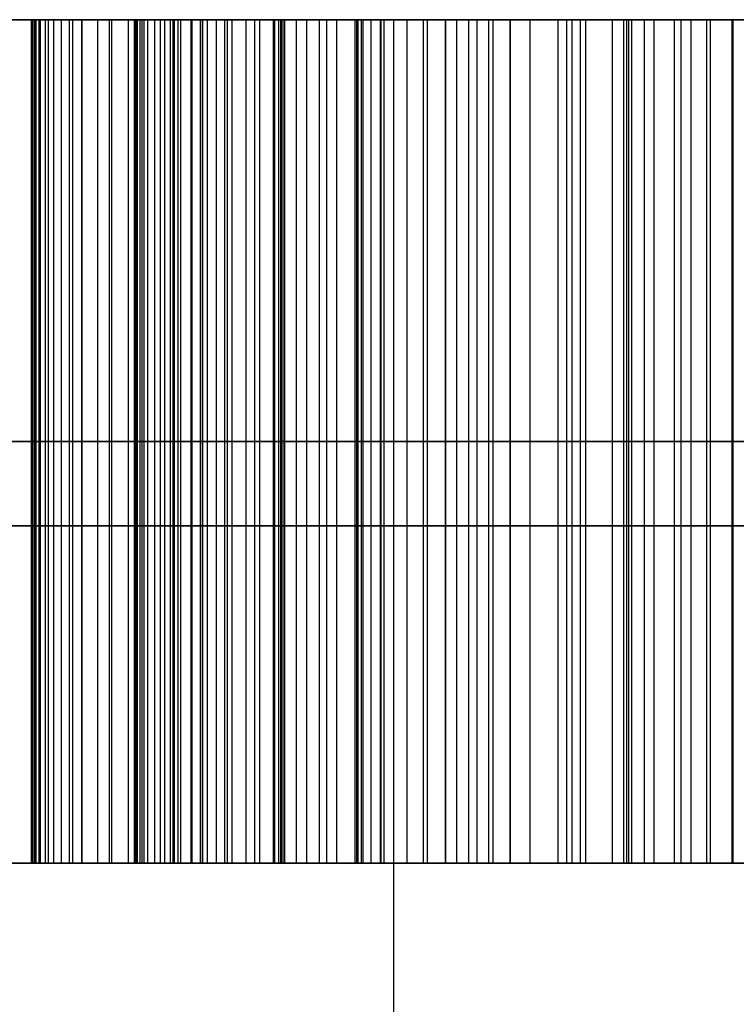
# Model space of a CAD drawing. Header units: millimetres. Extents: x 0 to 284, y -110 to 65.
# Tile 107 of 227: x 252.042 to 252.254, y -92.192 to -91.9. Entities that reach past the tile are written whole.
import ezdxf

# ---------------------------------------------------------------- set-up
doc = ezdxf.new("R2010")
doc.units = ezdxf.units.MM
doc.layers.add('Layer 01', color=7, linetype='Continuous', true_color=0x000000)

msp = doc.modelspace()

# ---------------------------------------------------------------- linework, layer by layer
at = {"layer": 'Layer 01'}
for p, q in [((252.04549, -91.9, 27.68042), (252.45543, -91.9, 27.68758)), ((252.07651, -91.9, 28.10411), (252.40963, -91.9, 28.10993)), ((252.09598, -91.9, 10.72577), (252.09598, -92.15, 10.72577)), ((252.09604, -91.9, 10.72248), (252.77912, -91.9, 10.7344)), ((252.1198, -91.9, 9.33335), (252.1198, -92.15, 9.33335)), ((252.14164, -91.9, 8.0819), (252.14164, -92.15, 8.0819)), ((252.14895, -92.15, 11.37679), (252.14895, -91.9, 11.37679)), ((252.1527, -92.2, 24.08969), (252.1527, -91.9, 24.08969)), ((252.16812, -92.15, 10.07693), (252.16812, -91.9, 10.07693)), ((252.22081, -92.15, 8.74635), (252.22081, -91.9, 8.74635)), ((252.22229, -92.15, 8.66173), (252.22229, -91.9, 8.66173)), ((252.2358, -92.15, 11.22829), (252.2358, -91.9, 11.22829)), ((252.24535, -91.9, 27.97243), (252.24065, -91.9, 28.24162)), ((252.25359, -91.9, 27.49816), (252.2471, -91.9, 27.86987)), ((252.25325, -92.15, 10.22844), (252.25325, -91.9, 10.22844)), ((252.11937, -92.025, 9.3578), (251.69068, -92.025, 9.35031)), ((252.14207, -92.025, 8.05746), (251.71337, -92.025, 8.04998)), ((251.90133, -92.025, 11.37247), (252.39657, -92.025, 11.38111)), ((252.41222, -92.025, 10.08119), (251.92402, -92.025, 10.07267)), ((252.44524, -92.025, 8.75027), (251.99638, -92.025, 8.74243)), ((252.44672, -92.025, 8.66565), (251.99786, -92.025, 8.65781)), ((252.02246, -92.025, 26.29992), (252.67236, -92.025, 26.31126)), ((252.67498, -92.025, 26.16128), (252.02508, -92.025, 26.14994)), ((252.38434, -92.025, 11.23088), (252.08725, -92.025, 11.22569)), ((252.08725, -92.025, 11.22569), (252.1047, -92.025, 10.22584)), ((252.1047, -92.025, 10.22584), (252.40179, -92.025, 10.23103)), ((252.11937, -92.025, 9.3578), (252.12022, -92.025, 9.3089)), ((252.14207, -92.025, 8.05746), (252.14121, -92.025, 8.10635)), ((252.60721, -92.15, 8.71594), (251.83571, -92.15, 8.70248)), ((251.84119, -92.15, 26.18007), (252.85771, -92.15, 26.19781)), ((252.09606, -92.15, 10.72103), (251.91276, -92.15, 10.71783)), ((252.24061, -92.15, 27.86964), (251.97886, -92.15, 27.86507)), ((252.22081, -92.15, 8.74635), (252.22229, -92.15, 8.66173)), ((252.24181, -92.15, 28.35697), (252.24383, -92.15, 28.24161)), ((252.24852, -92.15, 27.97254), (252.25032, -92.15, 27.86985)), ((252.51637, -92.15, 27.87445), (252.25211, -92.15, 27.86984))]:
    msp.add_line(p, q, dxfattribs=at)
at = {"layer": 'Layer 01', "extrusion": (-9.9898e-17, 1, -6.39099e-16)}
msp.add_arc((-250.5, 18.5, -91.9), 11.15, 89, 269, dxfattribs=at)
at = {"layer": 'Layer 01', "extrusion": (1.1102e-16, -1, 1.93786e-18)}
for centre in [(250.40296, 24.05915, 91.9), (250.59704, 12.94085, 91.9)]:
    msp.add_arc(centre, 1.75, 271, 91, dxfattribs=at)
at = {"layer": 'Layer 01', "extrusion": (1.66134e-16, -1, -3.15555e-15)}
msp.add_arc((250.5, 18.5, 91.9), 2.25, 271, 91, dxfattribs=at)
at = {"layer": 'Layer 01', "extrusion": (0, 1, 0)}
for centre, radius in [((-250.40296, 24.05915, -92.05), 1.75), ((-250.5, 18.5, -92.05), 2.25), ((-250.59704, 12.94085, -92.05), 1.75)]:
    msp.add_arc(centre, radius, 89, 269, dxfattribs=at)
at = {"layer": 'Layer 01'}
for points in [[(251.69068, -91.9, 9.35031), (251.90502, -91.9, 9.35405), (252.11937, -91.9, 9.3578)], [(252.14207, -91.9, 8.05746), (251.92772, -91.9, 8.05372), (251.71337, -91.9, 8.04998)], [(252.39657, -91.9, 11.38111), (252.14895, -91.9, 11.37679), (251.90133, -91.9, 11.37247)], [(251.92402, -91.9, 10.07267), (252.16812, -91.9, 10.07693), (252.41222, -91.9, 10.08119)], [(251.99638, -91.9, 8.74243), (252.22081, -91.9, 8.74635), (252.44524, -91.9, 8.75027)], [(252.44672, -91.9, 8.66565), (252.22229, -91.9, 8.66173), (251.99786, -91.9, 8.65781)], [(252.67236, -91.9, 26.31126), (252.34741, -91.9, 26.30559), (252.02246, -91.9, 26.29992)], [(252.02508, -91.9, 26.14994), (252.35003, -91.9, 26.15561), (252.67498, -91.9, 26.16128)], [(252.04525, -92.15, 27.68684), (252.04525, -92.025, 27.68684), (252.04525, -91.9, 27.68684)], [(252.0457, -92.15, 27.70709), (252.0457, -92.025, 27.70709), (252.0457, -91.9, 27.70709)], [(252.04616, -92.15, 27.94471), (252.04616, -92.025, 27.94471), (252.04616, -91.9, 27.94471)], [(252.04643, -92.15, 27.66503), (252.04643, -92.025, 27.66503), (252.04643, -91.9, 27.66503)], [(252.04669, -92.15, 28.30415), (252.04669, -92.025, 28.30415), (252.04669, -91.9, 28.30415)], [(252.04751, -92.15, 9.28892), (252.04751, -92.025, 9.28892), (252.04751, -91.9, 9.28892)], [(252.04796, -92.15, 27.72636), (252.04796, -92.025, 27.72636), (252.04796, -91.9, 27.72636)], [(252.04939, -92.15, 27.64444), (252.04939, -92.025, 27.64444), (252.04939, -91.9, 27.64444)], [(252.05027, -92.15, 8.13165), (252.05027, -92.025, 8.13165), (252.05027, -91.9, 8.13165)], [(252.05185, -92.15, 27.74466), (252.05185, -92.025, 27.74466), (252.05185, -91.9, 27.74466)], [(252.05414, -92.15, 27.62529), (252.05414, -92.025, 27.62529), (252.05414, -91.9, 27.62529)], [(252.05658, -92.15, 27.92145), (252.05658, -92.025, 27.92145), (252.05658, -91.9, 27.92145)], [(252.05756, -92.15, 27.76179), (252.05756, -92.025, 27.76179), (252.05756, -91.9, 27.76179)], [(252.06021, -92.15, 27.42625), (252.06021, -92.025, 27.42625), (252.06021, -91.9, 27.42625)], [(252.06026, -92.15, 27.60717), (252.06026, -92.025, 27.60717), (252.06026, -91.9, 27.60717)], [(252.0649, -92.15, 27.77775), (252.0649, -92.025, 27.77775), (252.0649, -91.9, 27.77775)], [(252.06837, -92.15, 27.59028), (252.06837, -92.025, 27.59028), (252.06837, -91.9, 27.59028)], [(252.0691, -92.15, 28.31776), (252.0691, -92.025, 28.31776), (252.0691, -91.9, 28.31776)], [(252.07405, -92.15, 27.79273), (252.07405, -92.025, 27.79273), (252.07405, -91.9, 27.79273)], [(252.07581, -92.15, 8.11693), (252.07581, -92.025, 8.11693), (252.07581, -91.9, 8.11693)], [(252.07586, -91.9, 27.9302), (252.07586, -92.025, 27.9302), (252.07586, -92.15, 27.9302)], [(252.07639, -92.15, 28.10632), (252.07639, -92.025, 28.10632), (252.07639, -91.9, 28.10632)], [(252.07673, -92.15, 28.12155), (252.07673, -92.025, 28.12155), (252.07673, -91.9, 28.12155)], [(252.07746, -92.15, 28.09131), (252.07746, -92.025, 28.09131), (252.07746, -91.9, 28.09131)], [(252.07806, -92.15, 27.57462), (252.07806, -92.025, 27.57462), (252.07806, -91.9, 27.57462)], [(252.07868, -92.15, 28.13581), (252.07868, -92.025, 28.13581), (252.07868, -91.9, 28.13581)], [(252.07971, -92.15, 28.07713), (252.07971, -92.025, 28.07713), (252.07971, -91.9, 28.07713)], [(252.08185, -92.15, 28.14929), (252.08185, -92.025, 28.14929), (252.08185, -91.9, 28.14929)], [(252.08355, -92.15, 28.06357), (252.08355, -92.025, 28.06357), (252.08355, -91.9, 28.06357)], [(252.08483, -92.15, 27.80654), (252.08483, -92.025, 27.80654), (252.08483, -91.9, 27.80654)], [(252.08644, -92.15, 28.16199), (252.08644, -92.025, 28.16199), (252.08644, -91.9, 28.16199)], [(252.1047, -91.9, 10.22584), (252.09598, -91.9, 10.72577), (252.08725, -91.9, 11.22569)], [(252.08725, -91.9, 11.22569), (252.2358, -91.9, 11.22829), (252.38434, -91.9, 11.23088)], [(252.08725, -92.15, 11.22569), (252.08725, -92.025, 11.22569), (252.08725, -91.9, 11.22569)], [(252.08771, -92.15, 27.4123), (252.08771, -92.025, 27.4123), (252.08771, -91.9, 27.4123)], [(252.08878, -92.15, 28.05084), (252.08878, -92.025, 28.05084), (252.08878, -91.9, 28.05084)], [(252.08953, -92.15, 27.56019), (252.08953, -92.025, 27.56019), (252.08953, -91.9, 27.56019)], [(252.09264, -92.15, 28.17392), (252.09264, -92.025, 28.17392), (252.09264, -91.9, 28.17392)], [(252.09294, -92.15, 28.3292), (252.09294, -92.025, 28.3292), (252.09294, -91.9, 28.3292)], [(252.0954, -92.15, 28.03893), (252.0954, -92.025, 28.03893), (252.0954, -91.9, 28.03893)], [(252.09545, -92.15, 9.30513), (252.09545, -92.025, 9.30513), (252.09545, -91.9, 9.30513)], [(252.09743, -92.15, 27.81939), (252.09743, -92.025, 27.81939), (252.09743, -91.9, 27.81939)], [(252.10007, -92.15, 28.18487), (252.10007, -92.025, 28.18487), (252.10007, -91.9, 28.18487)], [(252.10258, -92.15, 27.547), (252.10258, -92.025, 27.547), (252.10258, -91.9, 27.547)], [(252.10341, -92.15, 28.02785), (252.10341, -92.025, 28.02785), (252.10341, -91.9, 28.02785)], [(252.40179, -91.9, 10.23103), (252.25325, -91.9, 10.22844), (252.1047, -91.9, 10.22584)], [(252.1047, -91.9, 10.22584), (252.1047, -92.025, 10.22584), (252.1047, -92.15, 10.22584)], [(252.1089, -92.15, 28.19504), (252.1089, -92.025, 28.19504), (252.1089, -91.9, 28.19504)], [(252.11145, -92.15, 27.83085), (252.11145, -92.025, 27.83085), (252.11145, -91.9, 27.83085)], [(252.113, -92.15, 28.0176), (252.113, -92.025, 28.0176), (252.113, -91.9, 28.0176)], [(252.11702, -92.15, 27.53523), (252.11702, -92.025, 27.53523), (252.11702, -91.9, 27.53523)], [(252.11735, -92.15, 27.4012), (252.11735, -92.025, 27.4012), (252.11735, -91.9, 27.4012)], [(252.11862, -92.15, 28.33866), (252.11862, -92.025, 28.33866), (252.11862, -91.9, 28.33866)], [(252.11916, -92.15, 28.20444), (252.11916, -92.025, 28.20444), (252.11916, -91.9, 28.20444)], [(252.11937, -91.9, 9.3578), (252.1198, -91.9, 9.33335), (252.12022, -91.9, 9.3089)], [(252.11937, -92.15, 9.3578), (252.11937, -92.025, 9.3578), (252.11937, -91.9, 9.3578)], [(252.12022, -91.9, 9.3089), (252.12022, -92.025, 9.3089), (252.12022, -92.15, 9.3089)], [(252.12379, -92.15, 28.00797), (252.12379, -92.025, 28.00797), (252.12379, -91.9, 28.00797)], [(252.12691, -92.15, 27.84094), (252.12691, -92.025, 27.84094), (252.12691, -91.9, 27.84094)], [(252.13063, -92.15, 28.21285), (252.13063, -92.025, 28.21285), (252.13063, -91.9, 28.21285)], [(252.13282, -92.15, 27.52509), (252.13282, -92.025, 27.52509), (252.13282, -91.9, 27.52509)], [(252.13576, -92.15, 27.99937), (252.13576, -92.025, 27.99937), (252.13576, -91.9, 27.99937)], [(252.14121, -91.9, 8.10635), (252.14164, -91.9, 8.0819), (252.14207, -91.9, 8.05746)], [(252.14121, -92.15, 8.10635), (252.14121, -92.025, 8.10635), (252.14121, -91.9, 8.10635)], [(252.14207, -92.15, 8.05746), (252.14207, -92.025, 8.05746), (252.14207, -91.9, 8.05746)], [(252.14312, -92.15, 28.22028), (252.14312, -92.025, 28.22028), (252.14312, -91.9, 28.22028)], [(252.14359, -92.15, 27.84944), (252.14359, -92.025, 27.84944), (252.14359, -91.9, 27.84944)], [(252.14593, -92.15, 28.34635), (252.14593, -92.025, 28.34635), (252.14593, -91.9, 28.34635)], [(252.14871, -92.15, 27.99198), (252.14871, -92.025, 27.99198), (252.14871, -91.9, 27.99198)], [(252.14876, -92.15, 27.39253), (252.14876, -92.025, 27.39253), (252.14876, -91.9, 27.39253)], [(252.1498, -92.15, 27.51637), (252.1498, -92.025, 27.51637), (252.1498, -91.9, 27.51637)], [(252.15664, -92.15, 28.22653), (252.15664, -92.025, 28.22653), (252.15664, -91.9, 28.22653)], [(252.1615, -92.15, 27.85637), (252.1615, -92.025, 27.85637), (252.1615, -91.9, 27.85637)], [(252.16265, -92.15, 27.98561), (252.16265, -92.025, 27.98561), (252.16265, -91.9, 27.98561)], [(252.16795, -92.15, 27.50947), (252.16795, -92.025, 27.50947), (252.16795, -91.9, 27.50947)], [(252.17138, -92.15, 28.2316), (252.17138, -92.025, 28.2316), (252.17138, -91.9, 28.2316)], [(252.17489, -92.15, 28.35187), (252.17489, -92.025, 28.35187), (252.17489, -91.9, 28.35187)], [(252.17736, -92.15, 27.98066), (252.17736, -92.025, 27.98066), (252.17736, -91.9, 27.98066)], [(252.18083, -92.15, 27.86191), (252.18083, -92.025, 27.86191), (252.18083, -91.9, 27.86191)], [(252.18212, -92.15, 27.3867), (252.18212, -92.025, 27.3867), (252.18212, -91.9, 27.3867)], [(252.18713, -92.15, 28.23568), (252.18713, -92.025, 28.23568), (252.18713, -91.9, 28.23568)], [(252.18728, -92.15, 27.5042), (252.18728, -92.025, 27.5042), (252.18728, -91.9, 27.5042)], [(252.19306, -92.15, 27.97673), (252.19306, -92.025, 27.97673), (252.19306, -91.9, 27.97673)], [(252.2014, -92.15, 27.86608), (252.2014, -92.025, 27.86608), (252.2014, -91.9, 27.86608)], [(252.20391, -92.15, 28.23878), (252.20391, -92.025, 28.23878), (252.20391, -91.9, 28.23878)], [(252.20548, -92.15, 28.35541), (252.20548, -92.025, 28.35541), (252.20548, -91.9, 28.35541)], [(252.20798, -92.15, 27.50055), (252.20798, -92.025, 27.50055), (252.20798, -91.9, 27.50055)], [(252.20953, -92.15, 27.97421), (252.20953, -92.025, 27.97421), (252.20953, -91.9, 27.97421)], [(252.21744, -92.15, 27.38331), (252.21744, -92.025, 27.38331), (252.21744, -91.9, 27.38331)], [(252.22171, -92.15, 28.24069), (252.22171, -92.025, 28.24069), (252.22171, -91.9, 28.24069)], [(252.22319, -92.15, 27.86866), (252.22319, -92.025, 27.86866), (252.22319, -91.9, 27.86866)], [(252.22698, -92.15, 27.97271), (252.22698, -92.025, 27.97271), (252.22698, -91.9, 27.97271)], [(252.22985, -92.15, 27.49853), (252.22985, -92.025, 27.49853), (252.22985, -91.9, 27.49853)], [(252.23771, -91.9, 28.35697), (252.23771, -92.025, 28.35697), (252.23771, -92.15, 28.35697)], [(252.24072, -91.9, 28.24162), (252.24072, -92.025, 28.24162), (252.24072, -92.15, 28.24162)], [(252.24542, -92.15, 27.97243), (252.24542, -92.025, 27.97243), (252.24542, -91.9, 27.97243)], [(252.24641, -91.9, 27.86987), (252.24641, -92.025, 27.86987), (252.24641, -92.15, 27.86987)], [(252.2529, -92.15, 27.49813), (252.2529, -92.025, 27.49813), (252.2529, -91.9, 27.49813)], [(252.11937, -92.15, 9.3578), (251.90502, -92.15, 9.35405), (251.69068, -92.15, 9.35031)], [(251.71337, -92.15, 8.04998), (251.92772, -92.15, 8.05372), (252.14207, -92.15, 8.05746)], [(252.39657, -92.15, 11.38111), (252.14895, -92.15, 11.37679), (251.90133, -92.15, 11.37247)], [(251.92402, -92.15, 10.07267), (252.16812, -92.15, 10.07693), (252.41222, -92.15, 10.08119)], [(252.44524, -92.15, 8.75027), (252.22081, -92.15, 8.74635), (251.99638, -92.15, 8.74243)], [(251.99786, -92.15, 8.65781), (252.22229, -92.15, 8.66173), (252.44672, -92.15, 8.66565)], [(252.02246, -92.15, 26.29992), (252.34741, -92.15, 26.30559), (252.67236, -92.15, 26.31126)], [(252.67498, -92.15, 26.16128), (252.35003, -92.15, 26.15561), (252.02508, -92.15, 26.14994)], [(252.38434, -92.15, 11.23088), (252.2358, -92.15, 11.22829), (252.08725, -92.15, 11.22569)], [(252.08725, -92.15, 11.22569), (252.09598, -92.15, 10.72577), (252.1047, -92.15, 10.22584)], [(252.1047, -92.15, 10.22584), (252.25325, -92.15, 10.22844), (252.40179, -92.15, 10.23103)], [(252.12022, -92.15, 9.3089), (252.1198, -92.15, 9.33335), (252.11937, -92.15, 9.3578)], [(252.14207, -92.15, 8.05746), (252.14164, -92.15, 8.0819), (252.14121, -92.15, 8.10635)]]:
    msp.add_open_spline(points, degree=2, dxfattribs=at)
for points, knots in [([(252.07586, -91.9, 27.9302), (252.0694, -91.9, 27.92735), (252.05666, -91.9, 27.92173), (252.0384, -91.9, 27.91228), (252.02145, -91.9, 27.9017), (252.00583, -91.9, 27.89018), (251.99131, -91.9, 27.87788), (251.97805, -91.9, 27.86465), (251.96627, -91.9, 27.85024), (251.95549, -91.9, 27.83513), (251.94609, -91.9, 27.81899), (251.93807, -91.9, 27.80204), (251.93097, -91.9, 27.78433), (251.92562, -91.9, 27.76569), (251.92152, -91.9, 27.74619), (251.91873, -91.9, 27.72592), (251.91698, -91.9, 27.70482), (251.91705, -91.9, 27.69049), (251.91709, -91.9, 27.6832)], [-1, -1, -1, -1, -0.932706, -0.867222, -0.804115, -0.742466, -0.682308, -0.622879, -0.564184, -0.504973, -0.446123, -0.386333, -0.326392, -0.264373, -0.201671, -0.136569, -0.06942, 0, 0, 0, 0]), ([(251.91709, -91.9, 27.6832), (251.91754, -91.9, 27.67184), (251.91842, -91.9, 27.64965), (251.92332, -91.9, 27.61727), (251.93074, -91.9, 27.58669), (251.94117, -91.9, 27.55794), (251.95426, -91.9, 27.531), (251.97023, -91.9, 27.50587), (251.98899, -91.9, 27.48261), (252.01049, -91.9, 27.46141), (252.0341, -91.9, 27.44212), (252.0601, -91.9, 27.42582), (252.08769, -91.9, 27.41158), (252.11752, -91.9, 27.40072), (252.14904, -91.9, 27.39184), (252.1826, -91.9, 27.38627), (252.21801, -91.9, 27.38264), (252.24228, -91.9, 27.38272), (252.25471, -91.9, 27.38276)], [-1, -1, -1, -1, -0.93322, -0.869494, -0.807892, -0.748563, -0.690091, -0.632134, -0.573958, -0.514838, -0.454936, -0.395173, -0.334776, -0.272751, -0.208916, -0.142564, -0.073041, 0, 0, 0, 0]), ([(251.94796, -91.9, 28.1183), (251.94855, -91.9, 28.10727), (251.94969, -91.9, 28.086), (251.95575, -91.9, 28.05537), (251.96618, -91.9, 28.02772), (251.98012, -91.9, 28.00259), (251.99838, -91.9, 27.98039), (252.02028, -91.9, 27.96057), (252.04649, -91.9, 27.94366), (252.06583, -91.9, 27.9348), (252.07586, -91.9, 27.9302)], [-1, -1, -1, -1, -0.863629, -0.736934, -0.616123, -0.499848, -0.3835, -0.262678, -0.136144, 0, 0, 0, 0]), ([(252.23771, -91.9, 28.35697), (252.22695, -91.9, 28.3566), (252.20594, -91.9, 28.35588), (252.17527, -91.9, 28.35226), (252.14618, -91.9, 28.34689), (252.11884, -91.9, 28.33908), (252.09306, -91.9, 28.32973), (252.06895, -91.9, 28.3182), (252.04659, -91.9, 28.30452), (252.02575, -91.9, 28.28921), (252.00712, -91.9, 28.27215), (251.99085, -91.9, 28.25377), (251.97722, -91.9, 28.23409), (251.96614, -91.9, 28.21326), (251.95761, -91.9, 28.19117), (251.95162, -91.9, 28.16795), (251.94813, -91.9, 28.14348), (251.94802, -91.9, 28.1268), (251.94796, -91.9, 28.1183)], [-1, -1, -1, -1, -0.923378, -0.85025, -0.780259, -0.712878, -0.647889, -0.585097, -0.522848, -0.461469, -0.401147, -0.343231, -0.286994, -0.230997, -0.175523, -0.118742, -0.060479, 0, 0, 0, 0]), ([(252.12022, -91.9, 9.3089), (252.11191, -91.9, 9.30798), (252.10362, -91.9, 9.30676), (252.07889, -91.9, 9.30184), (252.06237, -91.9, 9.29691), (252.03927, -91.9, 9.28449), (252.03142, -91.9, 9.27898), (252.01813, -91.9, 9.26564), (252.0126, -91.9, 9.25755), (252.00892, -91.9, 9.24885)], [-1, -1, -1, -1, -0.811076, -0.811076, -0.427764, -0.427764, -0.215222, -0.215222, 0, 0, 0, 0]), ([(252.03285, -91.9, 8.15148), (252.03748, -91.9, 8.144), (252.04346, -91.9, 8.13722), (252.0579, -91.9, 8.12541), (252.06672, -91.9, 8.12052), (252.0964, -91.9, 8.10879), (252.11916, -91.9, 8.10635), (252.14121, -91.9, 8.10635)], [-1, -1, -1, -1, -0.785294, -0.785294, -0.544942, -0.544942, 0, 0, 0, 0]), ([(252.04525, -91.9, 27.68684), (252.04526, -91.9, 27.6936), (252.04527, -91.9, 27.70683), (252.04769, -91.9, 27.72617), (252.05143, -91.9, 27.74455), (252.05722, -91.9, 27.76175), (252.06458, -91.9, 27.77791), (252.07378, -91.9, 27.79291), (252.08468, -91.9, 27.80688), (252.09724, -91.9, 27.81966), (252.11135, -91.9, 27.83118), (252.12682, -91.9, 27.84127), (252.1436, -91.9, 27.84981), (252.1617, -91.9, 27.85674), (252.18105, -91.9, 27.86223), (252.20167, -91.9, 27.86643), (252.22361, -91.9, 27.86899), (252.23866, -91.9, 27.86957), (252.24641, -91.9, 27.86987)], [-1, -1, -1, -1, -0.934225, -0.871184, -0.810412, -0.751756, -0.69471, -0.637664, -0.580752, -0.522313, -0.46347, -0.403528, -0.342703, -0.280325, -0.214976, -0.146819, -0.07553, 0, 0, 0, 0]), ([(252.2529, -91.9, 27.49813), (252.24521, -91.9, 27.49814), (252.2302, -91.9, 27.49816), (252.20826, -91.9, 27.50024), (252.18753, -91.9, 27.5038), (252.16806, -91.9, 27.50912), (252.14974, -91.9, 27.51596), (252.13278, -91.9, 27.52481), (252.11683, -91.9, 27.53488), (252.10238, -91.9, 27.54675), (252.08932, -91.9, 27.55994), (252.07774, -91.9, 27.57439), (252.06807, -91.9, 27.59023), (252.05979, -91.9, 27.60712), (252.05389, -91.9, 27.62543), (252.04897, -91.9, 27.64471), (252.04602, -91.9, 27.66535), (252.04551, -91.9, 27.67956), (252.04525, -91.9, 27.68684)], [-1, -1, -1, -1, -0.927427, -0.858267, -0.792093, -0.729024, -0.66789, -0.607789, -0.548666, -0.490039, -0.431603, -0.373576, -0.315601, -0.256619, -0.196383, -0.134267, -0.068791, 0, 0, 0, 0]), ([(252.07639, -91.9, 28.10632), (252.07637, -91.9, 28.11141), (252.07633, -91.9, 28.1213), (252.07848, -91.9, 28.13567), (252.08156, -91.9, 28.14925), (252.08614, -91.9, 28.16211), (252.0924, -91.9, 28.17398), (252.09989, -91.9, 28.18511), (252.10882, -91.9, 28.19532), (252.11907, -91.9, 28.20471), (252.1306, -91.9, 28.21309), (252.1431, -91.9, 28.22057), (252.15675, -91.9, 28.22687), (252.17155, -91.9, 28.23185), (252.18735, -91.9, 28.23592), (252.20415, -91.9, 28.23905), (252.22207, -91.9, 28.24092), (252.23438, -91.9, 28.24138), (252.24072, -91.9, 28.24162)], [-1, -1, -1, -1, -0.93666, -0.876828, -0.819265, -0.763122, -0.707228, -0.65224, -0.596221, -0.538405, -0.479255, -0.418829, -0.356935, -0.29215, -0.224485, -0.153568, -0.079152, 0, 0, 0, 0]), ([(252.24542, -91.9, 27.97243), (252.23927, -91.9, 27.97243), (252.22728, -91.9, 27.97242), (252.2098, -91.9, 27.97404), (252.19315, -91.9, 27.97639), (252.17753, -91.9, 27.98045), (252.1626, -91.9, 27.9853), (252.14874, -91.9, 27.99175), (252.13566, -91.9, 27.99911), (252.12369, -91.9, 28.0077), (252.11299, -91.9, 28.01739), (252.10323, -91.9, 28.02754), (252.09519, -91.9, 28.03879), (252.08851, -91.9, 28.05076), (252.08328, -91.9, 28.06359), (252.07939, -91.9, 28.07715), (252.07719, -91.9, 28.09152), (252.07666, -91.9, 28.10131), (252.07639, -91.9, 28.10632)], [-1, -1, -1, -1, -0.923918, -0.851625, -0.782868, -0.716102, -0.652051, -0.588833, -0.527313, -0.466479, -0.406819, -0.348884, -0.292479, -0.236274, -0.179483, -0.121342, -0.062079, 0, 0, 0, 0]), ([(252.53761, -91.9, 28.1286), (252.53726, -91.9, 28.13702), (252.53655, -91.9, 28.15362), (252.53224, -91.9, 28.17782), (252.52544, -91.9, 28.20079), (252.51588, -91.9, 28.2224), (252.50417, -91.9, 28.24296), (252.4896, -91.9, 28.26208), (252.47254, -91.9, 28.27982), (252.45323, -91.9, 28.29632), (252.4318, -91.9, 28.31106), (252.40872, -91.9, 28.32394), (252.38398, -91.9, 28.33453), (252.35781, -91.9, 28.34339), (252.32987, -91.9, 28.34974), (252.30056, -91.9, 28.35452), (252.26963, -91.9, 28.35698), (252.24853, -91.9, 28.35697), (252.23771, -91.9, 28.35697)], [-1, -1, -1, -1, -0.940195, -0.882126, -0.825989, -0.770519, -0.714708, -0.65838, -0.600335, -0.540214, -0.478377, -0.415925, -0.35291, -0.287532, -0.220035, -0.149727, -0.076841, 0, 0, 0, 0]), ([(252.24072, -91.9, 28.24162), (252.24714, -91.9, 28.2416), (252.25959, -91.9, 28.24157), (252.2777, -91.9, 28.24035), (252.29473, -91.9, 28.23776), (252.31074, -91.9, 28.23431), (252.32576, -91.9, 28.22982), (252.33962, -91.9, 28.224), (252.35237, -91.9, 28.21695), (252.36418, -91.9, 28.20906), (252.37455, -91.9, 28.19988), (252.38386, -91.9, 28.19013), (252.39152, -91.9, 28.17919), (252.39796, -91.9, 28.1675), (252.40303, -91.9, 28.15487), (252.40657, -91.9, 28.1414), (252.40921, -91.9, 28.12711), (252.40952, -91.9, 28.11722), (252.40968, -91.9, 28.11214)], [-1, -1, -1, -1, -0.920094, -0.844923, -0.774075, -0.705668, -0.640947, -0.579113, -0.518747, -0.459655, -0.402516, -0.346552, -0.292093, -0.236645, -0.180558, -0.123051, -0.063277, 0, 0, 0, 0]), ([(252.40968, -91.9, 28.11214), (252.40958, -91.9, 28.10712), (252.40939, -91.9, 28.09732), (252.40769, -91.9, 28.08288), (252.40429, -91.9, 28.06919), (252.3995, -91.9, 28.05619), (252.39324, -91.9, 28.04399), (252.3856, -91.9, 28.03247), (252.37621, -91.9, 28.02198), (252.36585, -91.9, 28.01193), (252.35418, -91.9, 28.00292), (252.34137, -91.9, 27.99511), (252.32775, -91.9, 27.98818), (252.313, -91.9, 27.98281), (252.29752, -91.9, 27.97821), (252.28097, -91.9, 27.97528), (252.26356, -91.9, 27.97305), (252.25157, -91.9, 27.97264), (252.24542, -91.9, 27.97243)], [-1, -1, -1, -1, -0.937921, -0.878658, -0.820517, -0.763726, -0.707521, -0.651116, -0.593181, -0.533521, -0.472687, -0.411167, -0.347949, -0.283898, -0.217132, -0.148375, -0.076082, 0, 0, 0, 0]), ([(252.24641, -91.9, 27.86987), (252.25416, -91.9, 27.86984), (252.2693, -91.9, 27.86977), (252.29138, -91.9, 27.86802), (252.31225, -91.9, 27.86448), (252.33196, -91.9, 27.85975), (252.35043, -91.9, 27.85327), (252.36753, -91.9, 27.84499), (252.38354, -91.9, 27.83554), (252.39824, -91.9, 27.82458), (252.41124, -91.9, 27.81212), (252.42283, -91.9, 27.79861), (252.43277, -91.9, 27.78399), (252.44068, -91.9, 27.76804), (252.44696, -91.9, 27.75108), (252.45171, -91.9, 27.73306), (252.45471, -91.9, 27.71391), (252.45519, -91.9, 27.70075), (252.45544, -91.9, 27.694)], [-1, -1, -1, -1, -0.924704, -0.852989, -0.785043, -0.71927, -0.65625, -0.595326, -0.535019, -0.475847, -0.417589, -0.360442, -0.303223, -0.246353, -0.187878, -0.127775, -0.065572, 0, 0, 0, 0]), ([(252.45544, -91.9, 27.694), (252.45544, -91.9, 27.68678), (252.45543, -91.9, 27.67269), (252.45312, -91.9, 27.65205), (252.44906, -91.9, 27.63254), (252.4434, -91.9, 27.61417), (252.43606, -91.9, 27.59689), (252.42657, -91.9, 27.58093), (252.4157, -91.9, 27.56585), (252.40301, -91.9, 27.55213), (252.38872, -91.9, 27.53987), (252.37318, -91.9, 27.52897), (252.35621, -91.9, 27.51982), (252.33811, -91.9, 27.51198), (252.31854, -91.9, 27.50618), (252.29778, -91.9, 27.50177), (252.27578, -91.9, 27.49897), (252.26065, -91.9, 27.49841), (252.2529, -91.9, 27.49813)], [-1, -1, -1, -1, -0.932104, -0.867505, -0.805018, -0.744822, -0.686901, -0.628828, -0.570526, -0.512317, -0.453437, -0.393671, -0.334098, -0.272383, -0.208352, -0.142435, -0.072919, 0, 0, 0, 0]), ([(251.91709, -92.025, 27.6832), (251.91705, -92.025, 27.69049), (251.91698, -92.025, 27.70482), (251.91873, -92.025, 27.72592), (251.92152, -92.025, 27.74619), (251.92562, -92.025, 27.76569), (251.93097, -92.025, 27.78433), (251.93807, -92.025, 27.80204), (251.94609, -92.025, 27.81899), (251.95549, -92.025, 27.83513), (251.96627, -92.025, 27.85024), (251.97805, -92.025, 27.86465), (251.99131, -92.025, 27.87788), (252.00583, -92.025, 27.89018), (252.02145, -92.025, 27.9017), (252.0384, -92.025, 27.91228), (252.05666, -92.025, 27.92173), (252.0694, -92.025, 27.92735), (252.07586, -92.025, 27.9302)], [0, 0, 0, 0, 0.06942, 0.136569, 0.201671, 0.264373, 0.326392, 0.386333, 0.446123, 0.504973, 0.564184, 0.622879, 0.682308, 0.742466, 0.804115, 0.867222, 0.932706, 1, 1, 1, 1]), ([(252.25471, -92.025, 27.38276), (252.24228, -92.025, 27.38272), (252.21801, -92.025, 27.38264), (252.1826, -92.025, 27.38627), (252.14904, -92.025, 27.39184), (252.11752, -92.025, 27.40072), (252.08769, -92.025, 27.41158), (252.0601, -92.025, 27.42582), (252.0341, -92.025, 27.44212), (252.01049, -92.025, 27.46141), (251.98899, -92.025, 27.48261), (251.97023, -92.025, 27.50587), (251.95426, -92.025, 27.531), (251.94117, -92.025, 27.55794), (251.93074, -92.025, 27.58669), (251.92332, -92.025, 27.61727), (251.91842, -92.025, 27.64965), (251.91754, -92.025, 27.67184), (251.91709, -92.025, 27.6832)], [0, 0, 0, 0, 0.073041, 0.142564, 0.208916, 0.272751, 0.334776, 0.395173, 0.454936, 0.514838, 0.573958, 0.632134, 0.690091, 0.748563, 0.807892, 0.869494, 0.93322, 1, 1, 1, 1]), ([(252.07586, -92.025, 27.9302), (252.06583, -92.025, 27.9348), (252.04649, -92.025, 27.94366), (252.02028, -92.025, 27.96057), (251.99838, -92.025, 27.98039), (251.98012, -92.025, 28.00259), (251.96618, -92.025, 28.02772), (251.95575, -92.025, 28.05537), (251.94969, -92.025, 28.086), (251.94855, -92.025, 28.10727), (251.94796, -92.025, 28.1183)], [0, 0, 0, 0, 0.136144, 0.262678, 0.3835, 0.499848, 0.616123, 0.736934, 0.863629, 1, 1, 1, 1]), ([(251.94796, -92.025, 28.1183), (251.94802, -92.025, 28.1268), (251.94813, -92.025, 28.14348), (251.95162, -92.025, 28.16795), (251.95761, -92.025, 28.19117), (251.96614, -92.025, 28.21326), (251.97722, -92.025, 28.23409), (251.99085, -92.025, 28.25377), (252.00712, -92.025, 28.27215), (252.02575, -92.025, 28.28921), (252.04659, -92.025, 28.30452), (252.06895, -92.025, 28.3182), (252.09306, -92.025, 28.32973), (252.11884, -92.025, 28.33908), (252.14618, -92.025, 28.34689), (252.17527, -92.025, 28.35226), (252.20594, -92.025, 28.35588), (252.22695, -92.025, 28.3566), (252.23771, -92.025, 28.35697)], [0, 0, 0, 0, 0.060479, 0.118742, 0.175523, 0.230997, 0.286994, 0.343231, 0.401147, 0.461469, 0.522848, 0.585097, 0.647889, 0.712878, 0.780259, 0.85025, 0.923378, 1, 1, 1, 1]), ([(252.00892, -92.025, 9.24885), (252.0126, -92.025, 9.25755), (252.01813, -92.025, 9.26564), (252.03142, -92.025, 9.27898), (252.03927, -92.025, 9.28449), (252.06237, -92.025, 9.29691), (252.07889, -92.025, 9.30184), (252.10362, -92.025, 9.30676), (252.11191, -92.025, 9.30798), (252.12022, -92.025, 9.3089)], [0, 0, 0, 0, 0.215222, 0.215222, 0.427764, 0.427764, 0.811076, 0.811076, 1, 1, 1, 1]), ([(252.14121, -92.025, 8.10635), (252.11916, -92.025, 8.10635), (252.0964, -92.025, 8.10879), (252.06672, -92.025, 8.12052), (252.0579, -92.025, 8.12541), (252.04346, -92.025, 8.13722), (252.03748, -92.025, 8.144), (252.03285, -92.025, 8.15148)], [0, 0, 0, 0, 0.544942, 0.544942, 0.785294, 0.785294, 1, 1, 1, 1]), ([(252.24641, -92.025, 27.86987), (252.23866, -92.025, 27.86957), (252.22361, -92.025, 27.86899), (252.20167, -92.025, 27.86643), (252.18105, -92.025, 27.86223), (252.1617, -92.025, 27.85674), (252.1436, -92.025, 27.84981), (252.12682, -92.025, 27.84127), (252.11135, -92.025, 27.83118), (252.09724, -92.025, 27.81966), (252.08468, -92.025, 27.80688), (252.07378, -92.025, 27.79291), (252.06458, -92.025, 27.77791), (252.05722, -92.025, 27.76175), (252.05143, -92.025, 27.74455), (252.04769, -92.025, 27.72617), (252.04527, -92.025, 27.70683), (252.04526, -92.025, 27.6936), (252.04525, -92.025, 27.68684)], [0, 0, 0, 0, 0.07553, 0.146819, 0.214976, 0.280325, 0.342703, 0.403528, 0.46347, 0.522313, 0.580752, 0.637664, 0.69471, 0.751756, 0.810412, 0.871184, 0.934225, 1, 1, 1, 1]), ([(252.04525, -92.025, 27.68684), (252.04551, -92.025, 27.67956), (252.04602, -92.025, 27.66535), (252.04897, -92.025, 27.64471), (252.05389, -92.025, 27.62543), (252.05979, -92.025, 27.60712), (252.06807, -92.025, 27.59023), (252.07774, -92.025, 27.57439), (252.08932, -92.025, 27.55994), (252.10238, -92.025, 27.54675), (252.11683, -92.025, 27.53488), (252.13278, -92.025, 27.52481), (252.14974, -92.025, 27.51596), (252.16806, -92.025, 27.50912), (252.18753, -92.025, 27.5038), (252.20826, -92.025, 27.50024), (252.2302, -92.025, 27.49816), (252.24521, -92.025, 27.49814), (252.2529, -92.025, 27.49813)], [0, 0, 0, 0, 0.068791, 0.134267, 0.196383, 0.256619, 0.315601, 0.373576, 0.431603, 0.490039, 0.548666, 0.607789, 0.66789, 0.729024, 0.792093, 0.858267, 0.927427, 1, 1, 1, 1]), ([(252.24072, -92.025, 28.24162), (252.23438, -92.025, 28.24138), (252.22207, -92.025, 28.24092), (252.20415, -92.025, 28.23905), (252.18735, -92.025, 28.23592), (252.17155, -92.025, 28.23185), (252.15675, -92.025, 28.22687), (252.1431, -92.025, 28.22057), (252.1306, -92.025, 28.21309), (252.11907, -92.025, 28.20471), (252.10882, -92.025, 28.19532), (252.09989, -92.025, 28.18511), (252.0924, -92.025, 28.17398), (252.08614, -92.025, 28.16211), (252.08156, -92.025, 28.14925), (252.07848, -92.025, 28.13567), (252.07633, -92.025, 28.1213), (252.07637, -92.025, 28.11141), (252.07639, -92.025, 28.10632)], [0, 0, 0, 0, 0.079152, 0.153568, 0.224485, 0.29215, 0.356935, 0.418829, 0.479255, 0.538405, 0.596221, 0.65224, 0.707228, 0.763122, 0.819265, 0.876828, 0.93666, 1, 1, 1, 1]), ([(252.07639, -92.025, 28.10632), (252.07666, -92.025, 28.10131), (252.07719, -92.025, 28.09152), (252.07939, -92.025, 28.07715), (252.08328, -92.025, 28.06359), (252.08851, -92.025, 28.05076), (252.09519, -92.025, 28.03879), (252.10323, -92.025, 28.02754), (252.11299, -92.025, 28.01739), (252.12369, -92.025, 28.0077), (252.13566, -92.025, 27.99911), (252.14874, -92.025, 27.99175), (252.1626, -92.025, 27.9853), (252.17753, -92.025, 27.98045), (252.19315, -92.025, 27.97639), (252.2098, -92.025, 27.97404), (252.22728, -92.025, 27.97242), (252.23927, -92.025, 27.97243), (252.24542, -92.025, 27.97243)], [0, 0, 0, 0, 0.062079, 0.121342, 0.179483, 0.236274, 0.292479, 0.348884, 0.406819, 0.466479, 0.527313, 0.588833, 0.652051, 0.716102, 0.782868, 0.851625, 0.923918, 1, 1, 1, 1]), ([(252.23771, -92.025, 28.35697), (252.24853, -92.025, 28.35697), (252.26963, -92.025, 28.35698), (252.30056, -92.025, 28.35452), (252.32987, -92.025, 28.34974), (252.35781, -92.025, 28.34339), (252.38398, -92.025, 28.33453), (252.40872, -92.025, 28.32394), (252.4318, -92.025, 28.31106), (252.45323, -92.025, 28.29632), (252.47254, -92.025, 28.27982), (252.4896, -92.025, 28.26208), (252.50417, -92.025, 28.24296), (252.51588, -92.025, 28.2224), (252.52544, -92.025, 28.20079), (252.53224, -92.025, 28.17782), (252.53655, -92.025, 28.15362), (252.53726, -92.025, 28.13702), (252.53761, -92.025, 28.1286)], [0, 0, 0, 0, 0.076841, 0.149727, 0.220035, 0.287532, 0.35291, 0.415925, 0.478377, 0.540214, 0.600335, 0.65838, 0.714708, 0.770519, 0.825989, 0.882126, 0.940195, 1, 1, 1, 1]), ([(252.40968, -92.025, 28.11214), (252.40952, -92.025, 28.11722), (252.40921, -92.025, 28.12711), (252.40657, -92.025, 28.1414), (252.40303, -92.025, 28.15487), (252.39796, -92.025, 28.1675), (252.39152, -92.025, 28.17919), (252.38386, -92.025, 28.19013), (252.37455, -92.025, 28.19988), (252.36418, -92.025, 28.20906), (252.35237, -92.025, 28.21695), (252.33962, -92.025, 28.224), (252.32576, -92.025, 28.22982), (252.31074, -92.025, 28.23431), (252.29473, -92.025, 28.23776), (252.2777, -92.025, 28.24035), (252.25959, -92.025, 28.24157), (252.24714, -92.025, 28.2416), (252.24072, -92.025, 28.24162)], [0, 0, 0, 0, 0.063277, 0.123051, 0.180558, 0.236645, 0.292093, 0.346552, 0.402516, 0.459655, 0.518747, 0.579113, 0.640947, 0.705668, 0.774075, 0.844923, 0.920094, 1, 1, 1, 1]), ([(252.24542, -92.025, 27.97243), (252.25157, -92.025, 27.97264), (252.26356, -92.025, 27.97305), (252.28097, -92.025, 27.97528), (252.29752, -92.025, 27.97821), (252.313, -92.025, 27.98281), (252.32775, -92.025, 27.98818), (252.34137, -92.025, 27.99511), (252.35418, -92.025, 28.00292), (252.36585, -92.025, 28.01193), (252.37621, -92.025, 28.02198), (252.3856, -92.025, 28.03247), (252.39324, -92.025, 28.04399), (252.3995, -92.025, 28.05619), (252.40429, -92.025, 28.06919), (252.40769, -92.025, 28.08288), (252.40939, -92.025, 28.09732), (252.40958, -92.025, 28.10712), (252.40968, -92.025, 28.11214)], [0, 0, 0, 0, 0.076082, 0.148375, 0.217132, 0.283898, 0.347949, 0.411167, 0.472687, 0.533521, 0.593181, 0.651116, 0.707521, 0.763726, 0.820517, 0.878658, 0.937921, 1, 1, 1, 1]), ([(252.45544, -92.025, 27.694), (252.45519, -92.025, 27.70075), (252.45471, -92.025, 27.71391), (252.45171, -92.025, 27.73306), (252.44696, -92.025, 27.75108), (252.44068, -92.025, 27.76804), (252.43277, -92.025, 27.78399), (252.42283, -92.025, 27.79861), (252.41124, -92.025, 27.81212), (252.39824, -92.025, 27.82458), (252.38354, -92.025, 27.83554), (252.36753, -92.025, 27.84499), (252.35043, -92.025, 27.85327), (252.33196, -92.025, 27.85975), (252.31225, -92.025, 27.86448), (252.29138, -92.025, 27.86802), (252.2693, -92.025, 27.86977), (252.25416, -92.025, 27.86984), (252.24641, -92.025, 27.86987)], [0, 0, 0, 0, 0.065572, 0.127775, 0.187878, 0.246353, 0.303223, 0.360442, 0.417589, 0.475847, 0.535019, 0.595326, 0.65625, 0.71927, 0.785043, 0.852989, 0.924704, 1, 1, 1, 1]), ([(252.2529, -92.025, 27.49813), (252.26065, -92.025, 27.49841), (252.27578, -92.025, 27.49897), (252.29778, -92.025, 27.50177), (252.31854, -92.025, 27.50618), (252.33811, -92.025, 27.51198), (252.35621, -92.025, 27.51982), (252.37318, -92.025, 27.52897), (252.38872, -92.025, 27.53987), (252.40301, -92.025, 27.55213), (252.4157, -92.025, 27.56585), (252.42657, -92.025, 27.58093), (252.43606, -92.025, 27.59689), (252.4434, -92.025, 27.61417), (252.44906, -92.025, 27.63254), (252.45312, -92.025, 27.65205), (252.45543, -92.025, 27.67269), (252.45544, -92.025, 27.68678), (252.45544, -92.025, 27.694)], [0, 0, 0, 0, 0.072919, 0.142435, 0.208352, 0.272383, 0.334098, 0.393671, 0.453437, 0.512317, 0.570526, 0.628828, 0.686901, 0.744822, 0.805018, 0.867505, 0.932104, 1, 1, 1, 1]), ([(252.07586, -92.15, 27.9302), (252.0694, -92.15, 27.92735), (252.05666, -92.15, 27.92173), (252.0384, -92.15, 27.91228), (252.02145, -92.15, 27.9017), (252.00583, -92.15, 27.89018), (251.99131, -92.15, 27.87788), (251.97805, -92.15, 27.86465), (251.96627, -92.15, 27.85024), (251.95549, -92.15, 27.83513), (251.94609, -92.15, 27.81899), (251.93807, -92.15, 27.80204), (251.93097, -92.15, 27.78433), (251.92562, -92.15, 27.76569), (251.92152, -92.15, 27.74619), (251.91873, -92.15, 27.72592), (251.91698, -92.15, 27.70482), (251.91705, -92.15, 27.69049), (251.91709, -92.15, 27.6832)], [-1, -1, -1, -1, -0.932706, -0.867222, -0.804115, -0.742466, -0.682308, -0.622879, -0.564184, -0.504973, -0.446123, -0.386333, -0.326392, -0.264373, -0.201671, -0.136569, -0.06942, 0, 0, 0, 0]), ([(251.91709, -92.15, 27.6832), (251.91754, -92.15, 27.67184), (251.91842, -92.15, 27.64965), (251.92332, -92.15, 27.61727), (251.93074, -92.15, 27.58669), (251.94117, -92.15, 27.55794), (251.95426, -92.15, 27.531), (251.97023, -92.15, 27.50587), (251.98899, -92.15, 27.48261), (252.01049, -92.15, 27.46141), (252.0341, -92.15, 27.44212), (252.0601, -92.15, 27.42582), (252.08769, -92.15, 27.41158), (252.11752, -92.15, 27.40072), (252.14904, -92.15, 27.39184), (252.1826, -92.15, 27.38627), (252.21801, -92.15, 27.38264), (252.24228, -92.15, 27.38272), (252.25471, -92.15, 27.38276)], [-1, -1, -1, -1, -0.93322, -0.869494, -0.807892, -0.748563, -0.690091, -0.632134, -0.573958, -0.514838, -0.454936, -0.395173, -0.334776, -0.272751, -0.208916, -0.142564, -0.073041, 0, 0, 0, 0]), ([(251.94796, -92.15, 28.1183), (251.94855, -92.15, 28.10727), (251.94969, -92.15, 28.086), (251.95575, -92.15, 28.05537), (251.96618, -92.15, 28.02772), (251.98012, -92.15, 28.00259), (251.99838, -92.15, 27.98039), (252.02028, -92.15, 27.96057), (252.04649, -92.15, 27.94366), (252.06583, -92.15, 27.9348), (252.07586, -92.15, 27.9302)], [-1, -1, -1, -1, -0.863629, -0.736934, -0.616123, -0.499848, -0.3835, -0.262678, -0.136144, 0, 0, 0, 0]), ([(252.23771, -92.15, 28.35697), (252.22695, -92.15, 28.3566), (252.20594, -92.15, 28.35588), (252.17527, -92.15, 28.35226), (252.14618, -92.15, 28.34689), (252.11884, -92.15, 28.33908), (252.09306, -92.15, 28.32973), (252.06895, -92.15, 28.3182), (252.04659, -92.15, 28.30452), (252.02575, -92.15, 28.28921), (252.00712, -92.15, 28.27215), (251.99085, -92.15, 28.25377), (251.97722, -92.15, 28.23409), (251.96614, -92.15, 28.21326), (251.95761, -92.15, 28.19117), (251.95162, -92.15, 28.16795), (251.94813, -92.15, 28.14348), (251.94802, -92.15, 28.1268), (251.94796, -92.15, 28.1183)], [-1, -1, -1, -1, -0.923378, -0.85025, -0.780259, -0.712878, -0.647889, -0.585097, -0.522848, -0.461469, -0.401147, -0.343231, -0.286994, -0.230997, -0.175523, -0.118742, -0.060479, 0, 0, 0, 0]), ([(252.00892, -92.15, 9.24885), (252.0126, -92.15, 9.25755), (252.01813, -92.15, 9.26564), (252.03142, -92.15, 9.27898), (252.03927, -92.15, 9.28449), (252.06237, -92.15, 9.29691), (252.07889, -92.15, 9.30184), (252.10362, -92.15, 9.30676), (252.11191, -92.15, 9.30798), (252.12022, -92.15, 9.3089)], [0, 0, 0, 0, 0.215222, 0.215222, 0.427764, 0.427764, 0.811076, 0.811076, 1, 1, 1, 1]), ([(252.14121, -92.15, 8.10635), (252.11916, -92.15, 8.10635), (252.0964, -92.15, 8.10879), (252.06672, -92.15, 8.12052), (252.0579, -92.15, 8.12541), (252.04346, -92.15, 8.13722), (252.03748, -92.15, 8.144), (252.03285, -92.15, 8.15148)], [0, 0, 0, 0, 0.544942, 0.544942, 0.785294, 0.785294, 1, 1, 1, 1]), ([(252.24641, -92.15, 27.86987), (252.23866, -92.15, 27.86957), (252.22361, -92.15, 27.86899), (252.20167, -92.15, 27.86643), (252.18105, -92.15, 27.86223), (252.1617, -92.15, 27.85674), (252.1436, -92.15, 27.84981), (252.12682, -92.15, 27.84127), (252.11135, -92.15, 27.83118), (252.09724, -92.15, 27.81966), (252.08468, -92.15, 27.80688), (252.07378, -92.15, 27.79291), (252.06458, -92.15, 27.77791), (252.05722, -92.15, 27.76175), (252.05143, -92.15, 27.74455), (252.04769, -92.15, 27.72617), (252.04527, -92.15, 27.70683), (252.04526, -92.15, 27.6936), (252.04525, -92.15, 27.68684)], [0, 0, 0, 0, 0.07553, 0.146819, 0.214976, 0.280325, 0.342703, 0.403528, 0.46347, 0.522313, 0.580752, 0.637664, 0.69471, 0.751756, 0.810412, 0.871184, 0.934225, 1, 1, 1, 1]), ([(252.04525, -92.15, 27.68684), (252.04551, -92.15, 27.67956), (252.04602, -92.15, 27.66535), (252.04897, -92.15, 27.64471), (252.05389, -92.15, 27.62543), (252.05979, -92.15, 27.60712), (252.06807, -92.15, 27.59023), (252.07774, -92.15, 27.57439), (252.08932, -92.15, 27.55994), (252.10238, -92.15, 27.54675), (252.11683, -92.15, 27.53488), (252.13278, -92.15, 27.52481), (252.14974, -92.15, 27.51596), (252.16806, -92.15, 27.50912), (252.18753, -92.15, 27.5038), (252.20826, -92.15, 27.50024), (252.2302, -92.15, 27.49816), (252.24521, -92.15, 27.49814), (252.2529, -92.15, 27.49813)], [0, 0, 0, 0, 0.068791, 0.134267, 0.196383, 0.256619, 0.315601, 0.373576, 0.431603, 0.490039, 0.548666, 0.607789, 0.66789, 0.729024, 0.792093, 0.858267, 0.927427, 1, 1, 1, 1]), ([(252.24072, -92.15, 28.24162), (252.23438, -92.15, 28.24138), (252.22207, -92.15, 28.24092), (252.20415, -92.15, 28.23905), (252.18735, -92.15, 28.23592), (252.17155, -92.15, 28.23185), (252.15675, -92.15, 28.22687), (252.1431, -92.15, 28.22057), (252.1306, -92.15, 28.21309), (252.11907, -92.15, 28.20471), (252.10882, -92.15, 28.19532), (252.09989, -92.15, 28.18511), (252.0924, -92.15, 28.17398), (252.08614, -92.15, 28.16211), (252.08156, -92.15, 28.14925), (252.07848, -92.15, 28.13567), (252.07633, -92.15, 28.1213), (252.07637, -92.15, 28.11141), (252.07639, -92.15, 28.10632)], [0, 0, 0, 0, 0.079152, 0.153568, 0.224485, 0.29215, 0.356935, 0.418829, 0.479255, 0.538405, 0.596221, 0.65224, 0.707228, 0.763122, 0.819265, 0.876828, 0.93666, 1, 1, 1, 1]), ([(252.07639, -92.15, 28.10632), (252.07666, -92.15, 28.10131), (252.07719, -92.15, 28.09152), (252.07939, -92.15, 28.07715), (252.08328, -92.15, 28.06359), (252.08851, -92.15, 28.05076), (252.09519, -92.15, 28.03879), (252.10323, -92.15, 28.02754), (252.11299, -92.15, 28.01739), (252.12369, -92.15, 28.0077), (252.13566, -92.15, 27.99911), (252.14874, -92.15, 27.99175), (252.1626, -92.15, 27.9853), (252.17753, -92.15, 27.98045), (252.19315, -92.15, 27.97639), (252.2098, -92.15, 27.97404), (252.22728, -92.15, 27.97242), (252.23927, -92.15, 27.97243), (252.24542, -92.15, 27.97243)], [0, 0, 0, 0, 0.062079, 0.121342, 0.179483, 0.236274, 0.292479, 0.348884, 0.406819, 0.466479, 0.527313, 0.588833, 0.652051, 0.716102, 0.782868, 0.851625, 0.923918, 1, 1, 1, 1]), ([(252.53761, -92.15, 28.1286), (252.53726, -92.15, 28.13702), (252.53655, -92.15, 28.15362), (252.53224, -92.15, 28.17782), (252.52544, -92.15, 28.20079), (252.51588, -92.15, 28.2224), (252.50417, -92.15, 28.24296), (252.4896, -92.15, 28.26208), (252.47254, -92.15, 28.27982), (252.45323, -92.15, 28.29632), (252.4318, -92.15, 28.31106), (252.40872, -92.15, 28.32394), (252.38398, -92.15, 28.33453), (252.35781, -92.15, 28.34339), (252.32987, -92.15, 28.34974), (252.30056, -92.15, 28.35452), (252.26963, -92.15, 28.35698), (252.24853, -92.15, 28.35697), (252.23771, -92.15, 28.35697)], [-1, -1, -1, -1, -0.940195, -0.882126, -0.825989, -0.770519, -0.714708, -0.65838, -0.600335, -0.540214, -0.478377, -0.415925, -0.35291, -0.287532, -0.220035, -0.149727, -0.076841, 0, 0, 0, 0]), ([(252.40968, -92.15, 28.11214), (252.40952, -92.15, 28.11722), (252.40921, -92.15, 28.12711), (252.40657, -92.15, 28.1414), (252.40303, -92.15, 28.15487), (252.39796, -92.15, 28.1675), (252.39152, -92.15, 28.17919), (252.38386, -92.15, 28.19013), (252.37455, -92.15, 28.19988), (252.36418, -92.15, 28.20906), (252.35237, -92.15, 28.21695), (252.33962, -92.15, 28.224), (252.32576, -92.15, 28.22982), (252.31074, -92.15, 28.23431), (252.29473, -92.15, 28.23776), (252.2777, -92.15, 28.24035), (252.25959, -92.15, 28.24157), (252.24714, -92.15, 28.2416), (252.24072, -92.15, 28.24162)], [0, 0, 0, 0, 0.063277, 0.123051, 0.180558, 0.236645, 0.292093, 0.346552, 0.402516, 0.459655, 0.518747, 0.579113, 0.640947, 0.705668, 0.774075, 0.844923, 0.920094, 1, 1, 1, 1]), ([(252.24542, -92.15, 27.97243), (252.25157, -92.15, 27.97264), (252.26356, -92.15, 27.97305), (252.28097, -92.15, 27.97528), (252.29752, -92.15, 27.97821), (252.313, -92.15, 27.98281), (252.32775, -92.15, 27.98818), (252.34137, -92.15, 27.99511), (252.35418, -92.15, 28.00292), (252.36585, -92.15, 28.01193), (252.37621, -92.15, 28.02198), (252.3856, -92.15, 28.03247), (252.39324, -92.15, 28.04399), (252.3995, -92.15, 28.05619), (252.40429, -92.15, 28.06919), (252.40769, -92.15, 28.08288), (252.40939, -92.15, 28.09732), (252.40958, -92.15, 28.10712), (252.40968, -92.15, 28.11214)], [0, 0, 0, 0, 0.076082, 0.148375, 0.217132, 0.283898, 0.347949, 0.411167, 0.472687, 0.533521, 0.593181, 0.651116, 0.707521, 0.763726, 0.820517, 0.878658, 0.937921, 1, 1, 1, 1]), ([(252.45544, -92.15, 27.694), (252.45519, -92.15, 27.70075), (252.45471, -92.15, 27.71391), (252.45171, -92.15, 27.73306), (252.44696, -92.15, 27.75108), (252.44068, -92.15, 27.76804), (252.43277, -92.15, 27.78399), (252.42283, -92.15, 27.79861), (252.41124, -92.15, 27.81212), (252.39824, -92.15, 27.82458), (252.38354, -92.15, 27.83554), (252.36753, -92.15, 27.84499), (252.35043, -92.15, 27.85327), (252.33196, -92.15, 27.85975), (252.31225, -92.15, 27.86448), (252.29138, -92.15, 27.86802), (252.2693, -92.15, 27.86977), (252.25416, -92.15, 27.86984), (252.24641, -92.15, 27.86987)], [0, 0, 0, 0, 0.065572, 0.127775, 0.187878, 0.246353, 0.303223, 0.360442, 0.417589, 0.475847, 0.535019, 0.595326, 0.65625, 0.71927, 0.785043, 0.852989, 0.924704, 1, 1, 1, 1]), ([(252.2529, -92.15, 27.49813), (252.26065, -92.15, 27.49841), (252.27578, -92.15, 27.49897), (252.29778, -92.15, 27.50177), (252.31854, -92.15, 27.50618), (252.33811, -92.15, 27.51198), (252.35621, -92.15, 27.51982), (252.37318, -92.15, 27.52897), (252.38872, -92.15, 27.53987), (252.40301, -92.15, 27.55213), (252.4157, -92.15, 27.56585), (252.42657, -92.15, 27.58093), (252.43606, -92.15, 27.59689), (252.4434, -92.15, 27.61417), (252.44906, -92.15, 27.63254), (252.45312, -92.15, 27.65205), (252.45543, -92.15, 27.67269), (252.45544, -92.15, 27.68678), (252.45544, -92.15, 27.694)], [0, 0, 0, 0, 0.072919, 0.142435, 0.208352, 0.272383, 0.334098, 0.393671, 0.453437, 0.512317, 0.570526, 0.628828, 0.686901, 0.744822, 0.805018, 0.867505, 0.932104, 1, 1, 1, 1])]:
    msp.add_open_spline(points, degree=3, knots=knots, dxfattribs=at)

doc.saveas('drawing.dxf')
